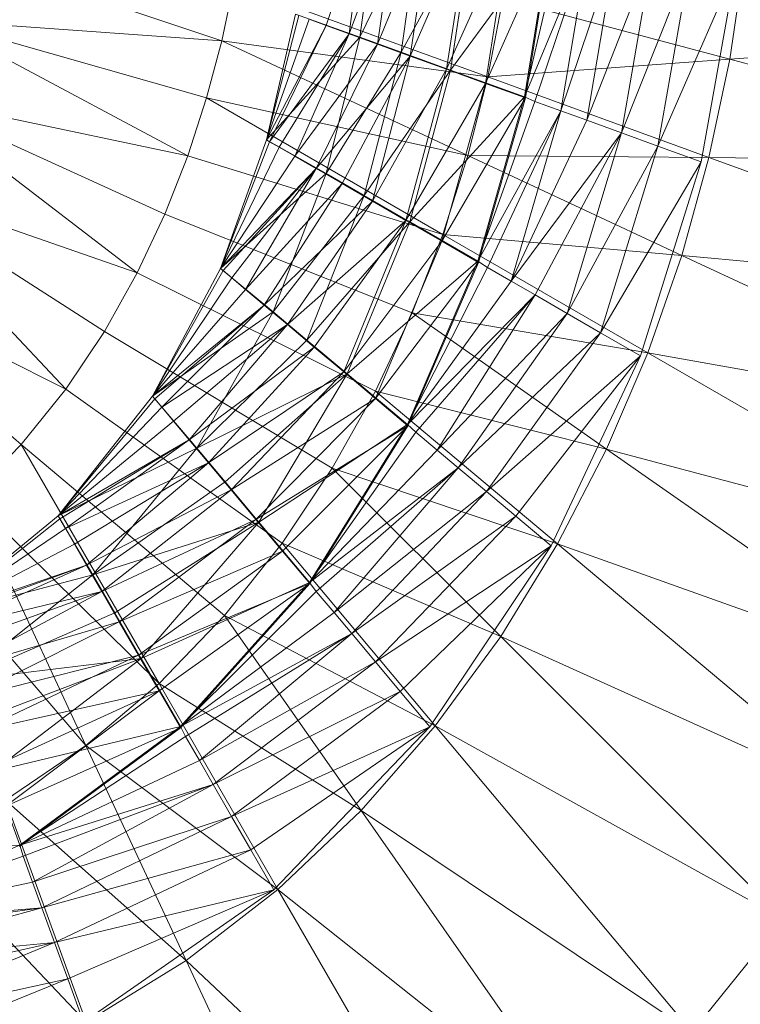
# Model space of a CAD drawing. Header units: metres. Extents: x 391.1 to 430.4, y 12.7 to 28.4.
# Tile 52 of 165: x 401.9182 to 401.9821, y 27.4786 to 27.5659. Entities that reach past the tile are written whole.
import ezdxf

# ---------------------------------------------------------------- set-up
doc = ezdxf.new("R2010")
doc.units = ezdxf.units.M
doc.layers.add('A-DETL-____-MBND', color=7, linetype='Continuous', lineweight=18)

# ---------------------------------------------------------------- blocks, each defined once
blk = doc.blocks.new('Family - Inodor PB-155331-02_TEL_P0')
at = {"layer": 'A-DETL-____-MBND', "color": 253, "true_color": 0xaaaaaa}
for p, q in [((0.268513, 0.204315), (0.264861, 0.193347)), ((0.264861, 0.193347), (0.268513, 0.204315)), ((0.268513, 0.204315), (0.266902, 0.192605)), ((0.266902, 0.192605), (0.268513, 0.204315)), ((0.266902, 0.192605), (0.271149, 0.20385)), ((0.266902, 0.192605), (0.271149, 0.20385)), ((0.269507, 0.204198), (0.267861, 0.192317)), ((0.269507, 0.204198), (0.267861, 0.192317)), ((0.267861, 0.192317), (0.269507, 0.204198)), ((0.267861, 0.192317), (0.273341, 0.203522)), ((0.267861, 0.192317), (0.273341, 0.203522)), ((0.271149, 0.20385), (0.269418, 0.191689)), ((0.269418, 0.191689), (0.271149, 0.20385)), ((0.273341, 0.203522), (0.271519, 0.190986)), ((0.271519, 0.190986), (0.273341, 0.203522)), ((0.269418, 0.191689), (0.274204, 0.203311)), ((0.269418, 0.191689), (0.274204, 0.203311)), ((0.271519, 0.190986), (0.277942, 0.202711)), ((0.271519, 0.190986), (0.277942, 0.202711)), ((0.274204, 0.203311), (0.272332, 0.190628)), ((0.272332, 0.190628), (0.274204, 0.203311)), ((0.272332, 0.190628), (0.277583, 0.202715)), ((0.272332, 0.190628), (0.277583, 0.202715)), ((0.277583, 0.202715), (0.275556, 0.189455)), ((0.275556, 0.189455), (0.277583, 0.202715)), ((0.277942, 0.202711), (0.275909, 0.189388)), ((0.275909, 0.189388), (0.277942, 0.202711)), ((0.275556, 0.189455), (0.281184, 0.20208)), ((0.275556, 0.189455), (0.281184, 0.20208)), ((0.281184, 0.20208), (0.278993, 0.188204)), ((0.278993, 0.188204), (0.281184, 0.20208)), ((0.275909, 0.189388), (0.284816, 0.201499)), ((0.275909, 0.189388), (0.284816, 0.201499)), ((0.278993, 0.188204), (0.284899, 0.201425)), ((0.278993, 0.188204), (0.284899, 0.201425)), ((0.284816, 0.201499), (0.282469, 0.187)), ((0.282469, 0.187), (0.284816, 0.201499)), ((0.282469, 0.187), (0.28579, 0.201272)), ((0.282469, 0.187), (0.28579, 0.201272)), ((0.282469, 0.187), (0.288207, 0.200846)), ((0.282469, 0.187), (0.288207, 0.200846)), ((0.284899, 0.201425), (0.282537, 0.186914)), ((0.288207, 0.200846), (0.283388, 0.186608)), ((0.283388, 0.186608), (0.288207, 0.200846)), ((0.288207, 0.200846), (0.285694, 0.185769)), ((0.285694, 0.185769), (0.288207, 0.200846)), ((0.231512, 0.200052), (0.255616, 0.191979)), ((0.285694, 0.185769), (0.290606, 0.200423)), ((0.285694, 0.185769), (0.290606, 0.200423)), ((0.290606, 0.200423), (0.287984, 0.184936)), ((0.287984, 0.184936), (0.290606, 0.200423)), ((0.287984, 0.184936), (0.293837, 0.199854)), ((0.287984, 0.184936), (0.293837, 0.199854)), ((0.293837, 0.199854), (0.291066, 0.183814)), ((0.291066, 0.183814), (0.293837, 0.199854)), ((0.291066, 0.183814), (0.297204, 0.19926)), ((0.291066, 0.183814), (0.297204, 0.19926)), ((0.297204, 0.19926), (0.294279, 0.182645)), ((0.294279, 0.182645), (0.297204, 0.19926)), ((0.301964, 0.199066), (0.300666, 0.190346)), ((0.294279, 0.182645), (0.301236, 0.198544)), ((0.294279, 0.182645), (0.301236, 0.198544)), ((0.301236, 0.198544), (0.298126, 0.181239)), ((0.256677, 0.196978), (0.255616, 0.191979)), ((0.256677, 0.196978), (0.279209, 0.188777)), ((0.280552, 0.195736), (0.279209, 0.188777)), ((0.280552, 0.195736), (0.300666, 0.190346)), ((0.262142, 0.194337), (0.259586, 0.18319)), ((0.259586, 0.18319), (0.262142, 0.194337)), ((0.262142, 0.194337), (0.259586, 0.18319)), ((0.259586, 0.18319), (0.262142, 0.194337)), ((0.259586, 0.18319), (0.262437, 0.19423)), ((0.259586, 0.18319), (0.262437, 0.19423)), ((0.259586, 0.18319), (0.263358, 0.193895)), ((0.259586, 0.18319), (0.263358, 0.193895)), ((0.262142, 0.194337), (0.267861, 0.192317)), ((0.262142, 0.194337), (0.267861, 0.192317)), ((0.263358, 0.193895), (0.264861, 0.193347)), ((0.263358, 0.193895), (0.264861, 0.193347)), ((0.23005, 0.193813), (0.252592, 0.181788)), ((0.255616, 0.191979), (0.23005, 0.193813)), ((0.23005, 0.193813), (0.254265, 0.186915)), ((0.259586, 0.18319), (0.264861, 0.193347)), ((0.259586, 0.18319), (0.264861, 0.193347)), ((0.264861, 0.193347), (0.259858, 0.183033)), ((0.259858, 0.183033), (0.264861, 0.193347)), ((0.264861, 0.193347), (0.266902, 0.192605)), ((0.264861, 0.193347), (0.266902, 0.192605)), ((0.336501, 0.192977), (0.300666, 0.190346)), ((0.259586, 0.18319), (0.267861, 0.192317)), ((0.259586, 0.18319), (0.267861, 0.192317)), ((0.259858, 0.183033), (0.266902, 0.192605)), ((0.259858, 0.183033), (0.266902, 0.192605)), ((0.266902, 0.192605), (0.260706, 0.182543)), ((0.260706, 0.182543), (0.266902, 0.192605)), ((0.266902, 0.192605), (0.262092, 0.181743)), ((0.262092, 0.181743), (0.266902, 0.192605)), ((0.267861, 0.192317), (0.264867, 0.180207)), ((0.267861, 0.192317), (0.264867, 0.180207)), ((0.264867, 0.180207), (0.267861, 0.192317)), ((0.266902, 0.192605), (0.269418, 0.191689)), ((0.266902, 0.192605), (0.269418, 0.191689)), ((0.267861, 0.192317), (0.271519, 0.190986)), ((0.267861, 0.192317), (0.271519, 0.190986)), ((0.255616, 0.191979), (0.254265, 0.186915)), ((0.255616, 0.191979), (0.27744, 0.181802)), ((0.279209, 0.188777), (0.255616, 0.191979)), ((0.262092, 0.181743), (0.269418, 0.191689)), ((0.262092, 0.181743), (0.269418, 0.191689)), ((0.269418, 0.191689), (0.263973, 0.180657)), ((0.263973, 0.180657), (0.269418, 0.191689)), ((0.269418, 0.191689), (0.272332, 0.190628)), ((0.269418, 0.191689), (0.272332, 0.190628)), ((0.263973, 0.180657), (0.272332, 0.190628)), ((0.263973, 0.180657), (0.272332, 0.190628)), ((0.264867, 0.180207), (0.271519, 0.190986)), ((0.264867, 0.180207), (0.271519, 0.190986)), ((0.272332, 0.190628), (0.266291, 0.179318)), ((0.266291, 0.179318), (0.272332, 0.190628)), ((0.271519, 0.190986), (0.268239, 0.178261)), ((0.268239, 0.178261), (0.271519, 0.190986)), ((0.272332, 0.190628), (0.268977, 0.177768)), ((0.268977, 0.177768), (0.272332, 0.190628)), ((0.271519, 0.190986), (0.275909, 0.189388)), ((0.271519, 0.190986), (0.275909, 0.189388)), ((0.272332, 0.190628), (0.275556, 0.189455)), ((0.272332, 0.190628), (0.275556, 0.189455)), ((0.300666, 0.190346), (0.279209, 0.188777)), ((0.300666, 0.190346), (0.298822, 0.181638)), ((0.300666, 0.190346), (0.334581, 0.181259)), ((0.268239, 0.178261), (0.275909, 0.189388)), ((0.268239, 0.178261), (0.275909, 0.189388)), ((0.268977, 0.177768), (0.275556, 0.189455)), ((0.268977, 0.177768), (0.275556, 0.189455)), ((0.275556, 0.189455), (0.271949, 0.176052)), ((0.271949, 0.176052), (0.275556, 0.189455)), ((0.275909, 0.189388), (0.272285, 0.175925)), ((0.272285, 0.175925), (0.275909, 0.189388)), ((0.275556, 0.189455), (0.278993, 0.188204)), ((0.275556, 0.189455), (0.278993, 0.188204)), ((0.275909, 0.189388), (0.282469, 0.187)), ((0.275909, 0.189388), (0.282469, 0.187)), ((0.279209, 0.188777), (0.27744, 0.181802)), ((0.279209, 0.188777), (0.298822, 0.181638)), ((0.271949, 0.176052), (0.278993, 0.188204)), ((0.271949, 0.176052), (0.278993, 0.188204)), ((0.278993, 0.188204), (0.275116, 0.174224)), ((0.275116, 0.174224), (0.278993, 0.188204)), ((0.278993, 0.188204), (0.282537, 0.186914)), ((0.278993, 0.188204), (0.282537, 0.186914)), ((0.227765, 0.186994), (0.24811, 0.1714)), ((0.252592, 0.181788), (0.227765, 0.186994)), ((0.227765, 0.186994), (0.250555, 0.176607)), ((0.254265, 0.186915), (0.252592, 0.181788)), ((0.254265, 0.186915), (0.275214, 0.17482)), ((0.27744, 0.181802), (0.254265, 0.186915)), ((0.272285, 0.175925), (0.282469, 0.187)), ((0.272285, 0.175925), (0.282469, 0.187)), ((0.275116, 0.174224), (0.282537, 0.186914)), ((0.275116, 0.174224), (0.282537, 0.186914)), ((0.282469, 0.187), (0.27833, 0.172435)), ((0.27833, 0.172435), (0.282469, 0.187)), ((0.282537, 0.186914), (0.278382, 0.172337)), ((0.282469, 0.187), (0.283388, 0.186608)), ((0.282469, 0.187), (0.283388, 0.186608)), ((0.27833, 0.172435), (0.283388, 0.186608)), ((0.27833, 0.172435), (0.283388, 0.186608)), ((0.283388, 0.186608), (0.285694, 0.185769)), ((0.283388, 0.186608), (0.285694, 0.185769)), ((0.27833, 0.172435), (0.285694, 0.185769)), ((0.27833, 0.172435), (0.285694, 0.185769)), ((0.285694, 0.185769), (0.279167, 0.171889)), ((0.279167, 0.171889), (0.285694, 0.185769)), ((0.285694, 0.185769), (0.281292, 0.170662)), ((0.281292, 0.170662), (0.285694, 0.185769)), ((0.285694, 0.185769), (0.287984, 0.184936)), ((0.285694, 0.185769), (0.287984, 0.184936)), ((0.281292, 0.170662), (0.287984, 0.184936)), ((0.281292, 0.170662), (0.287984, 0.184936)), ((0.287984, 0.184936), (0.291066, 0.183814)), ((0.287984, 0.184936), (0.291066, 0.183814)), ((0.281292, 0.170662), (0.291066, 0.183814)), ((0.281292, 0.170662), (0.291066, 0.183814)), ((0.291066, 0.183814), (0.283402, 0.169444)), ((0.283402, 0.169444), (0.291066, 0.183814)), ((0.291066, 0.183814), (0.286243, 0.167804)), ((0.286243, 0.167804), (0.291066, 0.183814)), ((0.291066, 0.183814), (0.294279, 0.182645)), ((0.291066, 0.183814), (0.294279, 0.182645)), ((0.259586, 0.18319), (0.255501, 0.171802)), ((0.255501, 0.171802), (0.259586, 0.18319)), ((0.255501, 0.171802), (0.259586, 0.18319)), ((0.255501, 0.171802), (0.259586, 0.18319)), ((0.255501, 0.171802), (0.259858, 0.183033)), ((0.255501, 0.171802), (0.259858, 0.183033)), ((0.255501, 0.171802), (0.260706, 0.182543)), ((0.255501, 0.171802), (0.260706, 0.182543)), ((0.259586, 0.18319), (0.264867, 0.180207)), ((0.259586, 0.18319), (0.264867, 0.180207)), ((0.259586, 0.18319), (0.259858, 0.183033)), ((0.259586, 0.18319), (0.259858, 0.183033)), ((0.259858, 0.183033), (0.260706, 0.182543)), ((0.259858, 0.183033), (0.260706, 0.182543)), ((0.260706, 0.182543), (0.262092, 0.181743)), ((0.260706, 0.182543), (0.262092, 0.181743)), ((0.286243, 0.167804), (0.294279, 0.182645)), ((0.286243, 0.167804), (0.294279, 0.182645)), ((0.294279, 0.182645), (0.289204, 0.166095)), ((0.289204, 0.166095), (0.294279, 0.182645)), ((0.294279, 0.182645), (0.298126, 0.181239)), ((0.294279, 0.182645), (0.298126, 0.181239)), ((0.252592, 0.181788), (0.250555, 0.176607)), ((0.275214, 0.17482), (0.252592, 0.181788)), ((0.255501, 0.171802), (0.262092, 0.181743)), ((0.255501, 0.171802), (0.262092, 0.181743)), ((0.262092, 0.181743), (0.263973, 0.180657)), ((0.262092, 0.181743), (0.263973, 0.180657)), ((0.27744, 0.181802), (0.275214, 0.17482)), ((0.27744, 0.181802), (0.296408, 0.172957)), ((0.298822, 0.181638), (0.27744, 0.181802)), ((0.298822, 0.181638), (0.296408, 0.172957)), ((0.298822, 0.181638), (0.331866, 0.169611)), ((0.334581, 0.181259), (0.298822, 0.181638)), ((0.289204, 0.166095), (0.298126, 0.181239)), ((0.289204, 0.166095), (0.298126, 0.181239)), ((0.298126, 0.181239), (0.292748, 0.164042)), ((0.255501, 0.171802), (0.263973, 0.180657)), ((0.255501, 0.171802), (0.263973, 0.180657)), ((0.255501, 0.171802), (0.264867, 0.180207)), ((0.255501, 0.171802), (0.264867, 0.180207)), ((0.263973, 0.180657), (0.255741, 0.1716)), ((0.255741, 0.1716), (0.263973, 0.180657)), ((0.263973, 0.180657), (0.256492, 0.17097)), ((0.256492, 0.17097), (0.263973, 0.180657)), ((0.263973, 0.180657), (0.257718, 0.169942)), ((0.257718, 0.169942), (0.263973, 0.180657)), ((0.264867, 0.180207), (0.260184, 0.167948)), ((0.264867, 0.180207), (0.260184, 0.167948)), ((0.260184, 0.167948), (0.264867, 0.180207)), ((0.263973, 0.180657), (0.266291, 0.179318)), ((0.263973, 0.180657), (0.266291, 0.179318)), ((0.264867, 0.180207), (0.268239, 0.178261)), ((0.264867, 0.180207), (0.268239, 0.178261)), ((0.22426, 0.17968), (0.241795, 0.1611)), ((0.24811, 0.1714), (0.22426, 0.17968)), ((0.22426, 0.17968), (0.245207, 0.166208)), ((0.257718, 0.169942), (0.266291, 0.179318)), ((0.257718, 0.169942), (0.266291, 0.179318)), ((0.266291, 0.179318), (0.259381, 0.168546)), ((0.259381, 0.168546), (0.266291, 0.179318)), ((0.266291, 0.179318), (0.268977, 0.177768)), ((0.266291, 0.179318), (0.268977, 0.177768)), ((0.260184, 0.167948), (0.268239, 0.178261)), ((0.260184, 0.167948), (0.268239, 0.178261)), ((0.268239, 0.178261), (0.263166, 0.165445)), ((0.263166, 0.165445), (0.268239, 0.178261)), ((0.268239, 0.178261), (0.272285, 0.175925)), ((0.268239, 0.178261), (0.272285, 0.175925)), ((0.259381, 0.168546), (0.268977, 0.177768)), ((0.259381, 0.168546), (0.268977, 0.177768)), ((0.268977, 0.177768), (0.261432, 0.166825)), ((0.261432, 0.166825), (0.268977, 0.177768)), ((0.268977, 0.177768), (0.271949, 0.176052)), ((0.268977, 0.177768), (0.271949, 0.176052)), ((0.250555, 0.176607), (0.24811, 0.1714)), ((0.272496, 0.167851), (0.250555, 0.176607)), ((0.261432, 0.166825), (0.271949, 0.176052)), ((0.261432, 0.166825), (0.271949, 0.176052)), ((0.263166, 0.165445), (0.272285, 0.175925)), ((0.263166, 0.165445), (0.272285, 0.175925)), ((0.271949, 0.176052), (0.263808, 0.164831)), ((0.263808, 0.164831), (0.271949, 0.176052)), ((0.271949, 0.176052), (0.266436, 0.162626)), ((0.266436, 0.162626), (0.271949, 0.176052)), ((0.272285, 0.175925), (0.266745, 0.162442)), ((0.266745, 0.162442), (0.272285, 0.175925)), ((0.271949, 0.176052), (0.275116, 0.174224)), ((0.271949, 0.176052), (0.275116, 0.174224)), ((0.272285, 0.175925), (0.27833, 0.172435)), ((0.272285, 0.175925), (0.27833, 0.172435)), ((0.275214, 0.17482), (0.272496, 0.167851)), ((0.275214, 0.17482), (0.29339, 0.164326)), ((0.296408, 0.172957), (0.275214, 0.17482)), ((0.266436, 0.162626), (0.275116, 0.174224)), ((0.266436, 0.162626), (0.275116, 0.174224)), ((0.275116, 0.174224), (0.269238, 0.160275)), ((0.269238, 0.160275), (0.275116, 0.174224)), ((0.275116, 0.174224), (0.278382, 0.172337)), ((0.275116, 0.174224), (0.278382, 0.172337)), ((0.296408, 0.172957), (0.29339, 0.164326)), ((0.296408, 0.172957), (0.328333, 0.15807)), ((0.331866, 0.169611), (0.296408, 0.172957)), ((0.241795, 0.1611), (0.219036, 0.172436)), ((0.219036, 0.172436), (0.237832, 0.156173)), ((0.266745, 0.162442), (0.27833, 0.172435)), ((0.266745, 0.162442), (0.27833, 0.172435)), ((0.269238, 0.160275), (0.278382, 0.172337)), ((0.269238, 0.160275), (0.278382, 0.172337)), ((0.27833, 0.172435), (0.272092, 0.157955)), ((0.272092, 0.157955), (0.27833, 0.172435)), ((0.278382, 0.172337), (0.272127, 0.15785)), ((0.27833, 0.172435), (0.279167, 0.171889)), ((0.27833, 0.172435), (0.279167, 0.171889)), ((0.24811, 0.1714), (0.245207, 0.166208)), ((0.269243, 0.160927), (0.24811, 0.1714)), ((0.255501, 0.171802), (0.249463, 0.160477)), ((0.249463, 0.160477), (0.255501, 0.171802)), ((0.249463, 0.160477), (0.255501, 0.171802)), ((0.249463, 0.160477), (0.255501, 0.171802)), ((0.249463, 0.160477), (0.255741, 0.1716)), ((0.249463, 0.160477), (0.255741, 0.1716)), ((0.255501, 0.171802), (0.260184, 0.167948)), ((0.255501, 0.171802), (0.260184, 0.167948)), ((0.255501, 0.171802), (0.255741, 0.1716)), ((0.255501, 0.171802), (0.255741, 0.1716)), ((0.255741, 0.1716), (0.256492, 0.17097)), ((0.255741, 0.1716), (0.256492, 0.17097)), ((0.272092, 0.157955), (0.279167, 0.171889)), ((0.272092, 0.157955), (0.279167, 0.171889)), ((0.279167, 0.171889), (0.281292, 0.170662)), ((0.279167, 0.171889), (0.281292, 0.170662)), ((0.249463, 0.160477), (0.256492, 0.17097)), ((0.249463, 0.160477), (0.256492, 0.17097)), ((0.256492, 0.17097), (0.257718, 0.169942)), ((0.256492, 0.17097), (0.257718, 0.169942)), ((0.272092, 0.157955), (0.281292, 0.170662)), ((0.272092, 0.157955), (0.281292, 0.170662)), ((0.281292, 0.170662), (0.283402, 0.169444)), ((0.281292, 0.170662), (0.283402, 0.169444)), ((0.249463, 0.160477), (0.257718, 0.169942)), ((0.249463, 0.160477), (0.257718, 0.169942)), ((0.257718, 0.169942), (0.259381, 0.168546)), ((0.257718, 0.169942), (0.259381, 0.168546)), ((0.272092, 0.157955), (0.283402, 0.169444)), ((0.272092, 0.157955), (0.283402, 0.169444)), ((0.283402, 0.169444), (0.272822, 0.157272)), ((0.272822, 0.157272), (0.283402, 0.169444)), ((0.283402, 0.169444), (0.274702, 0.155695)), ((0.274702, 0.155695), (0.283402, 0.169444)), ((0.283402, 0.169444), (0.286243, 0.167804)), ((0.283402, 0.169444), (0.286243, 0.167804)), ((0.249463, 0.160477), (0.259381, 0.168546)), ((0.249463, 0.160477), (0.259381, 0.168546)), ((0.259381, 0.168546), (0.249664, 0.160237)), ((0.249664, 0.160237), (0.259381, 0.168546)), ((0.259381, 0.168546), (0.250294, 0.159486)), ((0.250294, 0.159486), (0.259381, 0.168546)), ((0.259381, 0.168546), (0.261432, 0.166825)), ((0.259381, 0.168546), (0.261432, 0.166825)), ((0.249463, 0.160477), (0.260184, 0.167948)), ((0.249463, 0.160477), (0.260184, 0.167948)), ((0.260184, 0.167948), (0.253405, 0.155868)), ((0.253405, 0.155868), (0.260184, 0.167948)), ((0.253405, 0.155868), (0.260184, 0.167948)), ((0.260184, 0.167948), (0.263166, 0.165445)), ((0.260184, 0.167948), (0.263166, 0.165445)), ((0.272496, 0.167851), (0.269243, 0.160927)), ((0.272496, 0.167851), (0.289734, 0.15578)), ((0.29339, 0.164326), (0.272496, 0.167851)), ((0.274702, 0.155695), (0.286243, 0.167804)), ((0.274702, 0.155695), (0.286243, 0.167804)), ((0.286243, 0.167804), (0.276569, 0.154129)), ((0.276569, 0.154129), (0.286243, 0.167804)), ((0.286243, 0.167804), (0.289204, 0.166095)), ((0.286243, 0.167804), (0.289204, 0.166095)), ((0.250294, 0.159486), (0.261432, 0.166825)), ((0.250294, 0.159486), (0.261432, 0.166825)), ((0.261432, 0.166825), (0.251323, 0.158261)), ((0.251323, 0.158261), (0.261432, 0.166825)), ((0.261432, 0.166825), (0.252719, 0.156597)), ((0.252719, 0.156597), (0.261432, 0.166825)), ((0.261432, 0.166825), (0.263808, 0.164831)), ((0.261432, 0.166825), (0.263808, 0.164831)), ((0.245207, 0.166208), (0.241795, 0.1611)), ((0.265411, 0.154098), (0.245207, 0.166208)), ((0.276569, 0.154129), (0.289204, 0.166095)), ((0.276569, 0.154129), (0.289204, 0.166095)), ((0.289204, 0.166095), (0.279082, 0.152021)), ((0.279082, 0.152021), (0.289204, 0.166095)), ((0.289204, 0.166095), (0.292748, 0.164042)), ((0.289204, 0.166095), (0.292748, 0.164042)), ((0.253405, 0.155868), (0.263166, 0.165445)), ((0.253405, 0.155868), (0.263166, 0.165445)), ((0.263166, 0.165445), (0.266745, 0.162442)), ((0.263166, 0.165445), (0.266745, 0.162442)), ((0.252719, 0.156597), (0.263808, 0.164831)), ((0.252719, 0.156597), (0.263808, 0.164831)), ((0.263808, 0.164831), (0.254439, 0.154546)), ((0.254439, 0.154546), (0.263808, 0.164831)), ((0.263808, 0.164831), (0.266436, 0.162626)), ((0.263808, 0.164831), (0.266436, 0.162626)), ((0.29339, 0.164326), (0.289734, 0.15578)), ((0.29339, 0.164326), (0.323951, 0.146682)), ((0.328333, 0.15807), (0.29339, 0.164326)), ((0.279082, 0.152021), (0.292748, 0.164042)), ((0.279082, 0.152021), (0.292748, 0.164042)), ((0.292748, 0.164042), (0.281701, 0.149823)), ((0.281701, 0.149823), (0.292748, 0.164042)), ((0.292748, 0.164042), (0.284835, 0.147186)), ((0.253405, 0.155868), (0.266745, 0.162442)), ((0.253405, 0.155868), (0.266745, 0.162442)), ((0.254439, 0.154546), (0.266436, 0.162626)), ((0.254439, 0.154546), (0.266436, 0.162626)), ((0.266745, 0.162442), (0.255908, 0.152886)), ((0.255908, 0.152886), (0.266745, 0.162442)), ((0.266436, 0.162626), (0.256433, 0.15217)), ((0.256433, 0.15217), (0.266436, 0.162626)), ((0.266745, 0.162442), (0.258911, 0.149307)), ((0.258911, 0.149307), (0.266745, 0.162442)), ((0.266436, 0.162626), (0.269238, 0.160275)), ((0.266436, 0.162626), (0.269238, 0.160275)), ((0.266745, 0.162442), (0.272092, 0.157955)), ((0.266745, 0.162442), (0.272092, 0.157955)), ((0.241795, 0.1611), (0.237832, 0.156173)), ((0.260959, 0.147435), (0.241795, 0.1611)), ((0.269243, 0.160927), (0.265411, 0.154098)), ((0.269243, 0.160927), (0.2854, 0.147369)), ((0.289734, 0.15578), (0.269243, 0.160927)), ((0.249463, 0.160477), (0.241095, 0.149858)), ((0.241095, 0.149858), (0.249463, 0.160477)), ((0.249463, 0.160477), (0.241095, 0.149858)), ((0.241095, 0.149858), (0.249463, 0.160477)), ((0.241095, 0.149858), (0.249664, 0.160237)), ((0.241095, 0.149858), (0.249664, 0.160237)), ((0.249463, 0.160477), (0.253405, 0.155868)), ((0.249463, 0.160477), (0.253405, 0.155868)), ((0.249463, 0.160477), (0.249664, 0.160237)), ((0.249463, 0.160477), (0.249664, 0.160237)), ((0.249664, 0.160237), (0.250294, 0.159486)), ((0.249664, 0.160237), (0.250294, 0.159486)), ((0.256433, 0.15217), (0.269238, 0.160275)), ((0.256433, 0.15217), (0.269238, 0.160275)), ((0.269238, 0.160275), (0.258639, 0.149542)), ((0.258639, 0.149542), (0.269238, 0.160275)), ((0.269238, 0.160275), (0.272127, 0.15785)), ((0.269238, 0.160275), (0.272127, 0.15785)), ((0.241095, 0.149858), (0.250294, 0.159486)), ((0.241095, 0.149858), (0.250294, 0.159486)), ((0.250294, 0.159486), (0.251323, 0.158261)), ((0.250294, 0.159486), (0.251323, 0.158261)), ((0.241095, 0.149858), (0.251323, 0.158261)), ((0.241095, 0.149858), (0.251323, 0.158261)), ((0.251323, 0.158261), (0.252719, 0.156597)), ((0.251323, 0.158261), (0.252719, 0.156597)), ((0.258639, 0.149542), (0.272127, 0.15785)), ((0.258639, 0.149542), (0.272127, 0.15785)), ((0.258911, 0.149307), (0.272092, 0.157955)), ((0.258911, 0.149307), (0.272092, 0.157955)), ((0.272127, 0.15785), (0.260989, 0.14674)), ((0.260989, 0.14674), (0.272127, 0.15785)), ((0.272092, 0.157955), (0.263398, 0.14396)), ((0.263398, 0.14396), (0.272092, 0.157955)), ((0.263398, 0.14396), (0.272822, 0.157272)), ((0.263398, 0.14396), (0.272822, 0.157272)), ((0.272127, 0.15785), (0.263414, 0.143851)), ((0.272092, 0.157955), (0.272822, 0.157272)), ((0.272092, 0.157955), (0.272822, 0.157272)), ((0.272822, 0.157272), (0.274702, 0.155695)), ((0.272822, 0.157272), (0.274702, 0.155695)), ((0.241095, 0.149858), (0.252719, 0.156597)), ((0.241095, 0.149858), (0.252719, 0.156597)), ((0.252719, 0.156597), (0.241252, 0.149587)), ((0.241252, 0.149587), (0.252719, 0.156597)), ((0.252719, 0.156597), (0.241742, 0.148738)), ((0.241742, 0.148738), (0.252719, 0.156597)), ((0.252719, 0.156597), (0.254439, 0.154546)), ((0.252719, 0.156597), (0.254439, 0.154546)), ((0.237832, 0.156173), (0.233284, 0.151555)), ((0.237832, 0.156173), (0.250054, 0.135004)), ((0.255848, 0.141031), (0.237832, 0.156173)), ((0.241095, 0.149858), (0.253405, 0.155868)), ((0.241095, 0.149858), (0.253405, 0.155868)), ((0.253405, 0.155868), (0.244177, 0.144635)), ((0.253405, 0.155868), (0.244177, 0.144635)), ((0.244177, 0.144635), (0.253405, 0.155868)), ((0.253405, 0.155868), (0.255908, 0.152886)), ((0.253405, 0.155868), (0.255908, 0.152886)), ((0.263398, 0.14396), (0.274702, 0.155695)), ((0.263398, 0.14396), (0.274702, 0.155695)), ((0.274702, 0.155695), (0.276569, 0.154129)), ((0.274702, 0.155695), (0.276569, 0.154129)), ((0.289734, 0.15578), (0.2854, 0.147369)), ((0.289734, 0.15578), (0.318688, 0.135506)), ((0.323951, 0.146682), (0.289734, 0.15578)), ((0.241742, 0.148738), (0.254439, 0.154546)), ((0.241742, 0.148738), (0.254439, 0.154546)), ((0.254439, 0.154546), (0.242542, 0.147352)), ((0.242542, 0.147352), (0.254439, 0.154546)), ((0.254439, 0.154546), (0.243627, 0.145472)), ((0.243627, 0.145472), (0.254439, 0.154546)), ((0.254439, 0.154546), (0.256433, 0.15217)), ((0.254439, 0.154546), (0.256433, 0.15217)), ((0.265411, 0.154098), (0.260959, 0.147435)), ((0.263398, 0.14396), (0.276569, 0.154129)), ((0.263398, 0.14396), (0.276569, 0.154129)), ((0.276569, 0.154129), (0.263998, 0.14316)), ((0.263998, 0.14316), (0.276569, 0.154129)), ((0.265411, 0.154098), (0.280349, 0.139161)), ((0.2854, 0.147369), (0.265411, 0.154098)), ((0.276569, 0.154129), (0.265575, 0.141281)), ((0.265575, 0.141281), (0.276569, 0.154129)), ((0.276569, 0.154129), (0.279082, 0.152021)), ((0.276569, 0.154129), (0.279082, 0.152021)), ((0.244177, 0.144635), (0.255908, 0.152886)), ((0.244177, 0.144635), (0.255908, 0.152886)), ((0.255908, 0.152886), (0.258911, 0.149307)), ((0.255908, 0.152886), (0.258911, 0.149307)), ((0.243627, 0.145472), (0.256433, 0.15217)), ((0.243627, 0.145472), (0.256433, 0.15217)), ((0.256433, 0.15217), (0.244966, 0.143153)), ((0.244966, 0.143153), (0.256433, 0.15217)), ((0.256433, 0.15217), (0.258639, 0.149542)), ((0.256433, 0.15217), (0.258639, 0.149542)), ((0.265575, 0.141281), (0.279082, 0.152021)), ((0.265575, 0.141281), (0.279082, 0.152021)), ((0.279082, 0.152021), (0.267142, 0.139415)), ((0.267142, 0.139415), (0.279082, 0.152021)), ((0.279082, 0.152021), (0.281701, 0.149823)), ((0.279082, 0.152021), (0.281701, 0.149823)), ((0.233284, 0.151555), (0.243571, 0.129494)), ((0.250054, 0.135004), (0.233284, 0.151555)), ((0.241095, 0.149858), (0.230257, 0.140936)), ((0.230257, 0.140936), (0.241095, 0.149858)), ((0.241095, 0.149858), (0.230257, 0.140936)), ((0.230257, 0.140936), (0.241095, 0.149858)), ((0.230257, 0.140936), (0.241252, 0.149587)), ((0.230257, 0.140936), (0.241252, 0.149587)), ((0.241095, 0.149858), (0.244177, 0.144635)), ((0.241095, 0.149858), (0.244177, 0.144635)), ((0.241095, 0.149858), (0.241252, 0.149587)), ((0.241095, 0.149858), (0.241252, 0.149587)), ((0.241252, 0.149587), (0.241742, 0.148738)), ((0.241252, 0.149587), (0.241742, 0.148738)), ((0.244177, 0.144635), (0.258911, 0.149307)), ((0.244177, 0.144635), (0.258911, 0.149307)), ((0.244966, 0.143153), (0.258639, 0.149542)), ((0.244966, 0.143153), (0.258639, 0.149542)), ((0.258911, 0.149307), (0.246124, 0.141263)), ((0.246124, 0.141263), (0.258911, 0.149307)), ((0.258639, 0.149542), (0.246517, 0.140467)), ((0.246517, 0.140467), (0.258639, 0.149542)), ((0.258911, 0.149307), (0.24846, 0.137217)), ((0.24846, 0.137217), (0.258911, 0.149307)), ((0.258639, 0.149542), (0.260989, 0.14674)), ((0.258639, 0.149542), (0.260989, 0.14674)), ((0.258911, 0.149307), (0.263398, 0.14396)), ((0.258911, 0.149307), (0.263398, 0.14396)), ((0.267142, 0.139415), (0.281701, 0.149823)), ((0.267142, 0.139415), (0.281701, 0.149823)), ((0.281701, 0.149823), (0.26925, 0.136902)), ((0.26925, 0.136902), (0.281701, 0.149823)), ((0.281701, 0.149823), (0.284835, 0.147186)), ((0.281701, 0.149823), (0.284835, 0.147186)), ((0.230257, 0.140936), (0.241742, 0.148738)), ((0.230257, 0.140936), (0.241742, 0.148738)), ((0.241742, 0.148738), (0.242542, 0.147352)), ((0.241742, 0.148738), (0.242542, 0.147352)), ((0.243571, 0.129494), (0.228147, 0.147404)), ((0.230257, 0.140936), (0.242542, 0.147352)), ((0.230257, 0.140936), (0.242542, 0.147352)), ((0.242542, 0.147352), (0.243627, 0.145472)), ((0.242542, 0.147352), (0.243627, 0.145472)), ((0.246517, 0.140467), (0.260989, 0.14674)), ((0.246517, 0.140467), (0.260989, 0.14674)), ((0.260989, 0.14674), (0.248232, 0.137496)), ((0.248232, 0.137496), (0.260989, 0.14674)), ((0.260959, 0.147435), (0.255848, 0.141031)), ((0.260959, 0.147435), (0.274546, 0.131243)), ((0.280349, 0.139161), (0.260959, 0.147435)), ((0.260989, 0.14674), (0.263414, 0.143851)), ((0.260989, 0.14674), (0.263414, 0.143851)), ((0.26925, 0.136902), (0.284835, 0.147186)), ((0.26925, 0.136902), (0.284835, 0.147186)), ((0.284835, 0.147186), (0.271448, 0.134283)), ((0.271448, 0.134283), (0.284835, 0.147186)), ((0.284835, 0.147186), (0.274077, 0.131142)), ((0.2854, 0.147369), (0.280349, 0.139161)), ((0.2854, 0.147369), (0.312513, 0.124619)), ((0.318688, 0.135506), (0.2854, 0.147369)), ((0.230257, 0.140936), (0.243627, 0.145472)), ((0.230257, 0.140936), (0.243627, 0.145472)), ((0.243627, 0.145472), (0.230364, 0.140641)), ((0.230364, 0.140641), (0.243627, 0.145472)), ((0.243627, 0.145472), (0.230699, 0.139721)), ((0.230699, 0.139721), (0.243627, 0.145472)), ((0.243627, 0.145472), (0.244966, 0.143153)), ((0.243627, 0.145472), (0.244966, 0.143153)), ((0.230257, 0.140936), (0.244177, 0.144635)), ((0.230257, 0.140936), (0.244177, 0.144635)), ((0.244177, 0.144635), (0.232385, 0.135257)), ((0.232385, 0.135257), (0.244177, 0.144635)), ((0.232385, 0.135257), (0.244177, 0.144635)), ((0.244177, 0.144635), (0.246124, 0.141263)), ((0.244177, 0.144635), (0.246124, 0.141263)), ((0.248232, 0.137496), (0.263414, 0.143851)), ((0.248232, 0.137496), (0.263414, 0.143851)), ((0.24846, 0.137217), (0.263398, 0.14396)), ((0.24846, 0.137217), (0.263398, 0.14396)), ((0.263414, 0.143851), (0.250061, 0.134329)), ((0.250061, 0.134329), (0.263414, 0.143851)), ((0.263414, 0.143851), (0.251946, 0.131062)), ((0.263398, 0.14396), (0.25195, 0.131172)), ((0.25195, 0.131172), (0.263398, 0.14396)), ((0.263398, 0.14396), (0.263998, 0.14316)), ((0.263398, 0.14396), (0.263998, 0.14316)), ((0.230699, 0.139721), (0.244966, 0.143153)), ((0.230699, 0.139721), (0.244966, 0.143153)), ((0.231247, 0.138217), (0.244966, 0.143153)), ((0.244966, 0.143153), (0.231247, 0.138217)), ((0.231986, 0.136175), (0.244966, 0.143153)), ((0.231986, 0.136175), (0.244966, 0.143153)), ((0.244966, 0.143153), (0.246517, 0.140467)), ((0.244966, 0.143153), (0.246517, 0.140467)), ((0.25195, 0.131172), (0.263998, 0.14316)), ((0.25195, 0.131172), (0.263998, 0.14316)), ((0.263998, 0.14316), (0.265575, 0.141281)), ((0.263998, 0.14316), (0.265575, 0.141281)), ((0.232385, 0.135257), (0.246124, 0.141263)), ((0.232385, 0.135257), (0.246124, 0.141263)), ((0.246124, 0.141263), (0.24846, 0.137217)), ((0.246124, 0.141263), (0.24846, 0.137217)), ((0.255848, 0.141031), (0.250054, 0.135004)), ((0.25195, 0.131172), (0.265575, 0.141281)), ((0.25195, 0.131172), (0.265575, 0.141281)), ((0.255848, 0.141031), (0.267965, 0.123726)), ((0.274546, 0.131243), (0.255848, 0.141031)), ((0.265575, 0.141281), (0.267142, 0.139415)), ((0.265575, 0.141281), (0.267142, 0.139415)), ((0.231986, 0.136175), (0.246517, 0.140467)), ((0.231986, 0.136175), (0.246517, 0.140467)), ((0.246517, 0.140467), (0.232905, 0.133661)), ((0.232905, 0.133661), (0.246517, 0.140467)), ((0.246517, 0.140467), (0.248232, 0.137496)), ((0.246517, 0.140467), (0.248232, 0.137496)), ((0.25195, 0.131172), (0.267142, 0.139415)), ((0.25195, 0.131172), (0.267142, 0.139415)), ((0.267142, 0.139415), (0.252402, 0.130281)), ((0.252402, 0.130281), (0.267142, 0.139415)), ((0.267142, 0.139415), (0.253629, 0.128156)), ((0.253629, 0.128156), (0.267142, 0.139415)), ((0.267142, 0.139415), (0.26925, 0.136902)), ((0.267142, 0.139415), (0.26925, 0.136902)), ((0.280349, 0.139161), (0.274546, 0.131243)), ((0.280349, 0.139161), (0.305397, 0.114113)), ((0.312513, 0.124619), (0.280349, 0.139161)), ((0.232385, 0.135257), (0.24846, 0.137217)), ((0.232385, 0.135257), (0.24846, 0.137217)), ((0.232905, 0.133661), (0.248232, 0.137496)), ((0.232905, 0.133661), (0.248232, 0.137496)), ((0.24846, 0.137217), (0.233717, 0.131599)), ((0.233717, 0.131599), (0.24846, 0.137217)), ((0.248232, 0.137496), (0.233966, 0.130746)), ((0.233966, 0.130746), (0.248232, 0.137496)), ((0.24846, 0.137217), (0.235315, 0.127208)), ((0.235315, 0.127208), (0.24846, 0.137217)), ((0.248232, 0.137496), (0.250061, 0.134329)), ((0.248232, 0.137496), (0.250061, 0.134329)), ((0.24846, 0.137217), (0.25195, 0.131172)), ((0.24846, 0.137217), (0.25195, 0.131172)), ((0.253629, 0.128156), (0.26925, 0.136902)), ((0.253629, 0.128156), (0.26925, 0.136902)), ((0.26925, 0.136902), (0.254848, 0.126046)), ((0.254848, 0.126046), (0.26925, 0.136902)), ((0.26925, 0.136902), (0.271448, 0.134283)), ((0.26925, 0.136902), (0.271448, 0.134283)), ((0.250054, 0.135004), (0.243571, 0.129494)), ((0.250054, 0.135004), (0.260599, 0.116738)), ((0.267965, 0.123726), (0.250054, 0.135004)), ((0.233966, 0.130746), (0.250061, 0.134329)), ((0.233966, 0.130746), (0.250061, 0.134329)), ((0.250061, 0.134329), (0.235139, 0.127522)), ((0.235139, 0.127522), (0.250061, 0.134329)), ((0.250061, 0.134329), (0.23639, 0.124085)), ((0.23639, 0.124085), (0.250061, 0.134329)), ((0.250061, 0.134329), (0.251946, 0.131062)), ((0.250061, 0.134329), (0.251946, 0.131062)), ((0.254848, 0.126046), (0.271448, 0.134283)), ((0.254848, 0.126046), (0.271448, 0.134283)), ((0.271448, 0.134283), (0.256488, 0.123205)), ((0.256488, 0.123205), (0.271448, 0.134283)), ((0.271448, 0.134283), (0.274077, 0.131142)), ((0.271448, 0.134283), (0.274077, 0.131142)), ((0.235315, 0.127208), (0.25195, 0.131172)), ((0.235315, 0.127208), (0.25195, 0.131172)), ((0.23639, 0.124085), (0.251946, 0.131062)), ((0.23639, 0.124085), (0.251946, 0.131062)), ((0.251946, 0.131062), (0.23768, 0.120541)), ((0.25195, 0.131172), (0.237702, 0.120649)), ((0.237702, 0.120649), (0.25195, 0.131172)), ((0.25195, 0.131172), (0.252402, 0.130281)), ((0.25195, 0.131172), (0.252402, 0.130281)), ((0.256488, 0.123205), (0.274077, 0.131142)), ((0.256488, 0.123205), (0.274077, 0.131142)), ((0.274077, 0.131142), (0.258198, 0.120245)), ((0.258198, 0.120245), (0.274077, 0.131142)), ((0.274077, 0.131142), (0.260241, 0.116695)), ((0.274546, 0.131243), (0.267965, 0.123726)), ((0.274546, 0.131243), (0.29732, 0.104101)), ((0.305397, 0.114113), (0.274546, 0.131243)), ((0.237702, 0.120649), (0.252402, 0.130281)), ((0.237702, 0.120649), (0.252402, 0.130281)), ((0.252402, 0.130281), (0.253629, 0.128156)), ((0.252402, 0.130281), (0.253629, 0.128156)), ((0.243571, 0.129494), (0.236425, 0.124661)), ((0.243571, 0.129494), (0.252461, 0.110431)), ((0.260599, 0.116738), (0.243571, 0.129494)), ((0.237702, 0.120649), (0.253629, 0.128156)), ((0.237702, 0.120649), (0.253629, 0.128156)), ((0.253629, 0.128156), (0.254848, 0.126046)), ((0.253629, 0.128156), (0.254848, 0.126046)), ((0.235315, 0.127208), (0.237702, 0.120649)), ((0.235315, 0.127208), (0.237702, 0.120649)), ((0.237702, 0.120649), (0.254848, 0.126046)), ((0.237702, 0.120649), (0.254848, 0.126046)), ((0.254848, 0.126046), (0.237993, 0.119692)), ((0.237993, 0.119692), (0.254848, 0.126046)), ((0.254848, 0.126046), (0.238832, 0.117387)), ((0.238832, 0.117387), (0.254848, 0.126046)), ((0.254848, 0.126046), (0.256488, 0.123205)), ((0.254848, 0.126046), (0.256488, 0.123205)), ((0.236425, 0.124661), (0.243594, 0.104963)), ((0.252461, 0.110431), (0.236425, 0.124661)), ((0.238832, 0.117387), (0.256488, 0.123205)), ((0.238832, 0.117387), (0.256488, 0.123205)), ((0.256488, 0.123205), (0.239666, 0.115098)), ((0.239666, 0.115098), (0.256488, 0.123205)), ((0.256488, 0.123205), (0.258198, 0.120245)), ((0.256488, 0.123205), (0.258198, 0.120245)), ((0.267965, 0.123726), (0.260599, 0.116738)), ((0.267965, 0.123726), (0.288278, 0.094716)), ((0.29732, 0.104101), (0.267965, 0.123726)), ((0.219859, 0.120496), (0.237702, 0.120649)), ((0.219859, 0.120496), (0.237702, 0.120649)), ((0.237702, 0.120649), (0.221071, 0.113622)), ((0.221071, 0.113622), (0.237702, 0.120649)), ((0.228674, 0.120671), (0.243594, 0.104963)), ((0.237702, 0.120649), (0.237993, 0.119692)), ((0.237702, 0.120649), (0.237993, 0.119692)), ((0.221071, 0.113622), (0.237993, 0.119692)), ((0.221071, 0.113622), (0.237993, 0.119692)), ((0.237993, 0.119692), (0.238832, 0.117387)), ((0.237993, 0.119692), (0.238832, 0.117387)), ((0.239666, 0.115098), (0.258198, 0.120245)), ((0.239666, 0.115098), (0.258198, 0.120245)), ((0.258198, 0.120245), (0.240788, 0.112015)), ((0.240788, 0.112015), (0.258198, 0.120245)), ((0.258198, 0.120245), (0.260241, 0.116695)), ((0.258198, 0.120245), (0.260241, 0.116695)), ((0.221071, 0.113622), (0.238832, 0.117387)), ((0.221071, 0.113622), (0.238832, 0.117387)), ((0.238832, 0.117387), (0.239666, 0.115098)), ((0.238832, 0.117387), (0.239666, 0.115098)), ((0.240788, 0.112015), (0.260241, 0.116695)), ((0.240788, 0.112015), (0.260241, 0.116695)), ((0.260241, 0.116695), (0.241957, 0.108802)), ((0.241957, 0.108802), (0.260241, 0.116695)), ((0.260241, 0.116695), (0.243353, 0.104952)), ((0.260599, 0.116738), (0.252461, 0.110431)), ((0.260599, 0.116738), (0.278286, 0.086104)), ((0.288278, 0.094716), (0.260599, 0.116738)), ((0.221071, 0.113622), (0.239666, 0.115098)), ((0.221071, 0.113622), (0.239666, 0.115098)), ((0.239666, 0.115098), (0.221191, 0.112629)), ((0.221191, 0.112629), (0.239666, 0.115098)), ((0.239666, 0.115098), (0.221618, 0.110213)), ((0.221618, 0.110213), (0.239666, 0.115098)), ((0.239666, 0.115098), (0.240788, 0.112015)), ((0.239666, 0.115098), (0.240788, 0.112015)), ((0.305397, 0.114113), (0.29732, 0.104101)), ((0.221618, 0.110213), (0.240788, 0.112015)), ((0.221618, 0.110213), (0.240788, 0.112015)), ((0.240788, 0.112015), (0.222041, 0.107814)), ((0.222041, 0.107814), (0.240788, 0.112015)), ((0.240788, 0.112015), (0.222611, 0.104583)), ((0.222611, 0.104583), (0.240788, 0.112015)), ((0.240788, 0.112015), (0.241957, 0.108802)), ((0.240788, 0.112015), (0.241957, 0.108802)), ((0.252461, 0.110431), (0.243594, 0.104963)), ((0.252461, 0.110431), (0.267384, 0.078427)), ((0.278286, 0.086104), (0.252461, 0.110431)), ((0.222611, 0.104583), (0.241957, 0.108802)), ((0.222611, 0.104583), (0.241957, 0.108802)), ((0.241957, 0.108802), (0.223205, 0.101217)), ((0.223205, 0.101217), (0.241957, 0.108802)), ((0.241957, 0.108802), (0.243353, 0.104952)), ((0.241957, 0.108802), (0.243353, 0.104952))]:
    blk.add_line(p, q, dxfattribs=at)
blk = doc.blocks.new('LONDR55-XX_ZZ-ARQ-CAA-M3D-Londres55_ifc-1-02_TEL_P0')
at = {"layer": 'A-DETL-____-MBND', "color": 253, "lineweight": 18, "true_color": 0xaaaaaa}
blk.add_blockref('Family - Inodor PB-155331-02_TEL_P0', (401.680479, 27.372064), dxfattribs=at)

msp = doc.modelspace()

# ---------------------------------------------------------------- block references
at = {"lineweight": 5}
msp.add_blockref('LONDR55-XX_ZZ-ARQ-CAA-M3D-Londres55_ifc-1-02_TEL_P0', (0, 0), dxfattribs=at)

doc.saveas('drawing.dxf')
